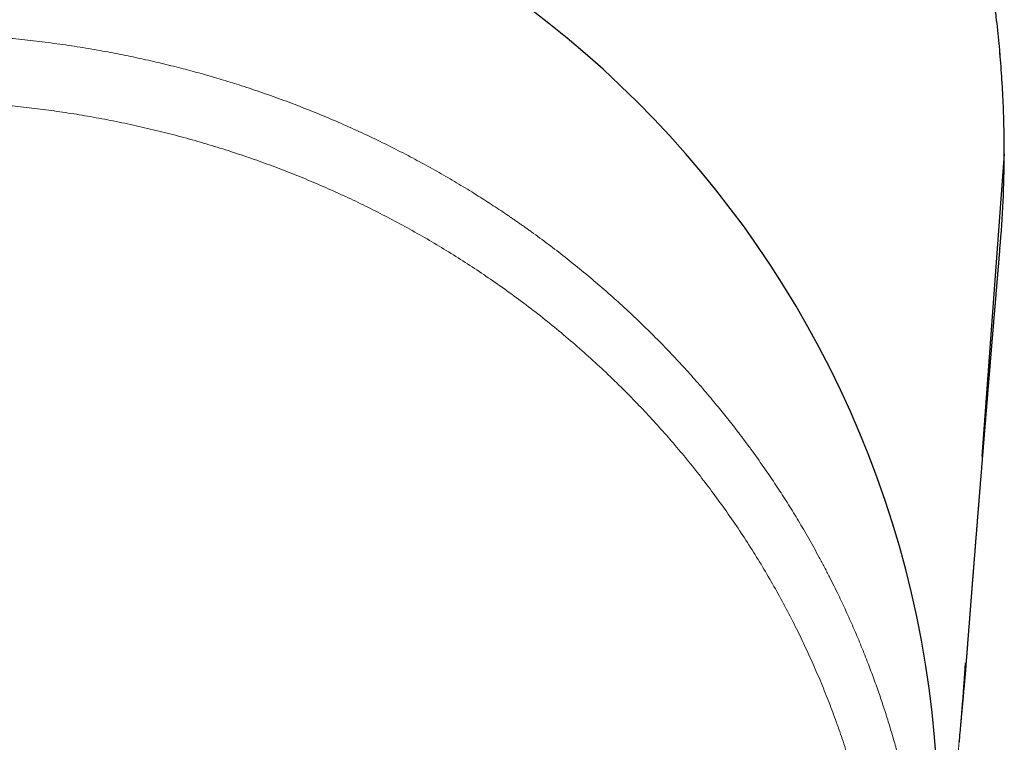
# Model space of a CAD drawing. Header units: millimetres. Extents: x 8 to 869, y 12 to 812.
# Tile 100 of 230: x 491 to 515, y 274 to 292. Entities that reach past the tile are written whole.
import ezdxf

# ---------------------------------------------------------------- set-up
doc = ezdxf.new("R2010")
doc.units = ezdxf.units.MM

msp = doc.modelspace()

# ---------------------------------------------------------------- linework, layer by layer
at = {"color": 7, "linetype": 'Continuous', "lineweight": 30}
for p, q in [((515.297, 288.595), (514.741, 281.165)), ((514.185, 274.142), (514.186, 274.16))]:
    msp.add_line(p, q, dxfattribs=at)
at = {"color": 252, "linetype": 'Continuous', "lineweight": 0}
msp.add_line((514.186, 274.16), (514.188, 274.18), dxfattribs=at)
at = {"color": 7, "linetype": 'Continuous', "lineweight": 30}
for centre, radius, start, end in [((488.555, 272.064), 25.123, 356.654, 83.0626), ((486.754, 288.734), 28.543, 355.0513, 359.7206)]:
    msp.add_arc(centre, radius, start, end, dxfattribs=at)
for points, knots in [([(515.297, 288.595), (515.297, 288.633), (515.298, 288.778), (515.295, 289.033), (515.288, 289.359), (515.278, 289.685), (515.263, 290.01), (515.245, 290.336), (515.224, 290.662), (515.198, 290.987), (515.169, 291.313), (515.136, 291.638), (515.1, 291.964), (515.059, 292.289), (515.015, 292.614), (514.968, 292.938), (514.916, 293.262), (514.861, 293.585), (514.803, 293.907), (514.74, 294.229), (514.674, 294.549), (514.604, 294.87), (514.531, 295.189), (514.454, 295.507), (514.373, 295.825), (514.289, 296.141), (514.201, 296.456), (514.11, 296.771), (514.015, 297.084), (513.917, 297.395), (513.815, 297.705), (513.71, 298.014), (513.601, 298.321), (513.489, 298.625), (513.373, 298.929), (513.255, 299.232), (513.132, 299.533), (513.006, 299.832), (512.877, 300.13), (512.745, 300.425), (512.61, 300.719), (512.471, 301.011), (512.329, 301.301), (512.183, 301.589), (512.035, 301.876), (511.883, 302.161), (511.728, 302.444), (511.569, 302.725), (511.407, 303.005), (511.242, 303.283), (511.074, 303.559), (510.902, 303.834), (510.726, 304.107), (510.548, 304.378), (510.367, 304.647), (510.183, 304.913), (509.996, 305.176), (509.806, 305.437), (509.613, 305.696), (509.417, 305.953), (509.218, 306.207), (509.017, 306.459), (508.813, 306.707), (508.607, 306.953), (508.399, 307.196), (508.188, 307.436), (507.974, 307.673), (507.757, 307.908), (507.538, 308.14), (507.316, 308.37), (507.092, 308.597), (506.865, 308.821), (506.636, 309.042), (506.403, 309.261), (506.169, 309.477), (505.931, 309.691), (505.692, 309.901), (505.45, 310.109), (505.206, 310.313), (504.96, 310.514), (504.711, 310.713), (504.46, 310.908), (504.208, 311.1), (503.952, 311.29), (503.695, 311.476), (503.437, 311.658), (503.176, 311.838), (502.913, 312.014), (502.648, 312.188), (502.38, 312.359), (502.111, 312.526), (501.839, 312.69), (501.567, 312.851), (501.293, 313.008), (501.018, 313.161), (500.741, 313.311), (500.462, 313.458), (500.181, 313.602), (499.899, 313.743), (499.615, 313.879), (499.331, 314.013), (499.045, 314.142), (498.758, 314.268), (498.47, 314.391), (498.18, 314.51), (497.889, 314.625), (497.597, 314.737), (497.304, 314.846), (497.01, 314.95), (496.714, 315.052), (496.416, 315.15), (496.118, 315.244), (495.818, 315.335), (495.517, 315.423), (495.214, 315.507), (494.91, 315.587), (494.606, 315.664), (494.302, 315.737), (493.998, 315.805), (493.693, 315.871), (493.386, 315.933), (493.078, 315.991), (492.77, 316.046), (492.461, 316.096), (492.153, 316.143), (491.845, 316.187), (491.537, 316.226), (491.228, 316.262), (490.919, 316.294), (490.608, 316.322), (490.297, 316.347), (489.986, 316.368), (489.675, 316.386), (489.364, 316.399), (489.053, 316.409), (488.742, 316.415), (488.43, 316.418), (488.119, 316.416), (487.807, 316.411), (487.495, 316.402), (487.184, 316.39), (486.873, 316.373), (486.562, 316.353), (486.251, 316.33), (485.94, 316.302), (485.629, 316.271), (485.318, 316.236), (485.008, 316.197), (484.699, 316.155), (484.391, 316.109), (484.083, 316.059), (483.776, 316.006), (483.469, 315.949), (483.162, 315.888), (482.857, 315.824), (482.552, 315.756), (482.249, 315.684), (481.947, 315.609), (481.646, 315.53), (481.345, 315.448), (481.044, 315.362), (480.744, 315.272), (480.446, 315.178), (480.148, 315.081), (479.852, 314.981), (479.556, 314.877), (479.262, 314.769), (478.968, 314.657), (478.676, 314.543), (478.386, 314.424), (478.097, 314.303), (477.809, 314.178), (477.522, 314.049), (477.237, 313.916), (476.952, 313.781), (476.67, 313.641), (476.389, 313.499), (476.109, 313.353), (475.832, 313.204), (475.556, 313.051), (475.282, 312.895), (475.009, 312.736), (474.738, 312.573), (474.469, 312.407), (474.202, 312.238), (473.937, 312.066), (473.674, 311.891), (473.414, 311.713), (473.155, 311.532), (472.899, 311.348), (472.645, 311.161), (472.392, 310.97), (472.142, 310.777), (471.894, 310.58), (471.648, 310.38), (471.403, 310.177), (471.161, 309.971), (470.921, 309.761), (470.682, 309.548), (470.446, 309.332), (470.212, 309.114), (469.982, 308.893), (469.755, 308.67), (469.529, 308.444), (469.306, 308.214), (469.085, 307.982), (468.867, 307.747), (468.651, 307.51), (468.439, 307.271), (468.23, 307.03), (468.025, 306.786), (467.821, 306.54), (467.62, 306.29), (467.421, 306.038), (467.225, 305.784), (467.032, 305.527), (466.842, 305.267), (466.655, 305.006), (466.471, 304.741), (466.289, 304.475), (466.111, 304.206), (465.935, 303.934), (465.762, 303.661), (465.593, 303.386), (465.426, 303.108), (465.263, 302.829), (465.103, 302.548), (464.947, 302.264), (464.793, 301.979), (464.642, 301.691), (464.495, 301.402), (464.351, 301.112), (464.211, 300.82), (464.074, 300.526), (463.94, 300.23), (463.81, 299.933), (463.683, 299.633), (463.559, 299.333), (463.439, 299.031), (463.323, 298.729), (463.21, 298.426), (463.101, 298.121), (462.994, 297.814), (462.891, 297.504), (462.791, 297.193), (462.695, 296.882), (462.603, 296.569), (462.514, 296.256), (462.429, 295.941), (462.347, 295.626), (462.269, 295.31), (462.195, 294.992), (462.124, 294.674), (462.057, 294.355), (461.994, 294.034), (461.934, 293.713), (461.877, 293.39), (461.825, 293.066), (461.775, 292.742), (461.73, 292.416), (461.688, 292.089), (461.65, 291.762), (461.615, 291.435), (461.585, 291.109), (461.558, 290.782), (461.535, 290.455), (461.515, 290.128), (461.5, 289.801), (461.488, 289.474), (461.48, 289.148), (461.475, 288.855), (461.475, 288.671), (461.475, 288.595)], [0, 0, 0, 0, 0.001292, 0.005086, 0.008875, 0.01267, 0.016464, 0.020258, 0.024054, 0.027851, 0.031651, 0.035454, 0.039262, 0.043074, 0.046891, 0.050706, 0.054517, 0.058327, 0.062136, 0.065945, 0.069754, 0.073564, 0.077375, 0.08119, 0.084996, 0.088801, 0.092608, 0.096414, 0.100219, 0.10402, 0.107817, 0.111609, 0.115394, 0.11917, 0.122943, 0.126731, 0.130512, 0.134288, 0.138058, 0.141824, 0.145586, 0.149345, 0.153102, 0.156857, 0.160612, 0.164367, 0.168122, 0.171879, 0.175637, 0.179398, 0.183163, 0.186932, 0.190705, 0.194485, 0.198257, 0.202007, 0.205762, 0.209521, 0.213279, 0.217036, 0.22079, 0.224537, 0.228276, 0.232005, 0.235721, 0.239444, 0.243163, 0.246878, 0.25059, 0.2543, 0.25801, 0.261718, 0.265427, 0.269136, 0.272847, 0.276562, 0.280273, 0.283979, 0.287681, 0.291381, 0.295078, 0.298774, 0.302469, 0.306164, 0.30986, 0.313538, 0.317212, 0.320896, 0.324585, 0.328278, 0.331971, 0.335661, 0.339344, 0.343018, 0.34668, 0.350326, 0.354007, 0.35768, 0.361346, 0.365006, 0.36866, 0.37231, 0.375955, 0.379597, 0.383236, 0.386874, 0.390511, 0.394147, 0.397784, 0.401422, 0.405062, 0.408704, 0.412349, 0.415999, 0.419653, 0.423313, 0.426974, 0.430585, 0.434209, 0.437844, 0.441484, 0.445128, 0.448771, 0.45241, 0.45604, 0.459659, 0.463263, 0.466869, 0.470501, 0.474129, 0.477755, 0.481378, 0.485, 0.488621, 0.492242, 0.495864, 0.499488, 0.503114, 0.50674, 0.510365, 0.513989, 0.517614, 0.521239, 0.524866, 0.528495, 0.532128, 0.535764, 0.539405, 0.543032, 0.546652, 0.550277, 0.553907, 0.557539, 0.561172, 0.564805, 0.568435, 0.57206, 0.57568, 0.579292, 0.582924, 0.586564, 0.590203, 0.593843, 0.597483, 0.601125, 0.604768, 0.608415, 0.612065, 0.61572, 0.619369, 0.623011, 0.626661, 0.630316, 0.633977, 0.63764, 0.641306, 0.644973, 0.648638, 0.652301, 0.655957, 0.659633, 0.663316, 0.666994, 0.670669, 0.674342, 0.678013, 0.681683, 0.685353, 0.689024, 0.692696, 0.696369, 0.700045, 0.703725, 0.707409, 0.711098, 0.714792, 0.718493, 0.722201, 0.725917, 0.729642, 0.733377, 0.737068, 0.740774, 0.74449, 0.748215, 0.751944, 0.755674, 0.759401, 0.763122, 0.766834, 0.770531, 0.774246, 0.77798, 0.781714, 0.785449, 0.789186, 0.792925, 0.796668, 0.800415, 0.804166, 0.807923, 0.811685, 0.815446, 0.819206, 0.822967, 0.826729, 0.830493, 0.83426, 0.838029, 0.841803, 0.845582, 0.849349, 0.85311, 0.856881, 0.860658, 0.864439, 0.868221, 0.872001, 0.875776, 0.879543, 0.8833, 0.887051, 0.890853, 0.894651, 0.898445, 0.902237, 0.906027, 0.909815, 0.913603, 0.917392, 0.921181, 0.924971, 0.928764, 0.932559, 0.936358, 0.940162, 0.943971, 0.947785, 0.951606, 0.955435, 0.959272, 0.963111, 0.966922, 0.970733, 0.974545, 0.978355, 0.982165, 0.985972, 0.989776, 0.993577, 0.997374, 1, 1, 1, 1]), ([(515.285, 287.908), (515.285, 287.92), (515.287, 287.976), (515.288, 288.032), (515.289, 288.075)], [0, 0, 0, 0, 0.218305, 1, 1, 1, 1]), ([(514.363, 276.071), (514.363, 276.077), (514.364, 276.091), (514.366, 276.113), (514.368, 276.136), (514.369, 276.158), (514.371, 276.179), (514.373, 276.198), (514.374, 276.22), (514.376, 276.243), (514.378, 276.268), (514.38, 276.291), (514.382, 276.314), (514.383, 276.339), (514.386, 276.367), (514.388, 276.398), (514.39, 276.428), (514.393, 276.456), (514.394, 276.481), (514.396, 276.502), (514.398, 276.523), (514.4, 276.549), (514.402, 276.58), (514.405, 276.614), (514.407, 276.642), (514.409, 276.664), (514.41, 276.679), (514.411, 276.695), (514.412, 276.712), (514.414, 276.729), (514.415, 276.747), (514.417, 276.765), (514.418, 276.784), (514.42, 276.804), (514.421, 276.825), (514.423, 276.845), (514.424, 276.865), (514.426, 276.883), (514.427, 276.9), (514.428, 276.916), (514.43, 276.937), (514.432, 276.965), (514.435, 276.999), (514.438, 277.034), (514.44, 277.068), (514.443, 277.1), (514.445, 277.128), (514.447, 277.157), (514.449, 277.183), (514.451, 277.207), (514.453, 277.229), (514.454, 277.249), (514.456, 277.269), (514.457, 277.288), (514.459, 277.307), (514.46, 277.326), (514.462, 277.347), (514.464, 277.37), (514.466, 277.395), (514.468, 277.42), (514.47, 277.445), (514.472, 277.471), (514.474, 277.495), (514.475, 277.519), (514.477, 277.542), (514.479, 277.565), (514.481, 277.587), (514.483, 277.609), (514.484, 277.63), (514.486, 277.65), (514.487, 277.669), (514.489, 277.689), (514.49, 277.71), (514.492, 277.731), (514.494, 277.752), (514.495, 277.772), (514.497, 277.79), (514.498, 277.807), (514.499, 277.823), (514.501, 277.838), (514.502, 277.851), (514.502, 277.863), (514.503, 277.873), (514.504, 277.882), (514.505, 277.892), (514.506, 277.902), (514.507, 277.915), (514.508, 277.928), (514.509, 277.943), (514.51, 277.958), (514.511, 277.974), (514.512, 277.989), (514.514, 278.005), (514.515, 278.021), (514.516, 278.039), (514.518, 278.057), (514.519, 278.074), (514.52, 278.089), (514.521, 278.104), (514.523, 278.118), (514.524, 278.134), (514.525, 278.151), (514.527, 278.169), (514.528, 278.192), (514.531, 278.218), (514.533, 278.248), (514.535, 278.275), (514.537, 278.298), (514.538, 278.318), (514.54, 278.337), (514.541, 278.354), (514.543, 278.37), (514.544, 278.384), (514.545, 278.396), (514.545, 278.407), (514.546, 278.417), (514.547, 278.427), (514.548, 278.438), (514.549, 278.452), (514.55, 278.468), (514.552, 278.486), (514.553, 278.507), (514.555, 278.532), (514.557, 278.558), (514.559, 278.584), (514.561, 278.608), (514.563, 278.634), (514.566, 278.662), (514.568, 278.693), (514.571, 278.724), (514.573, 278.757), (514.576, 278.791), (514.579, 278.826), (514.581, 278.856), (514.583, 278.88), (514.585, 278.899), (514.586, 278.917), (514.588, 278.936), (514.589, 278.956), (514.591, 278.978), (514.592, 278.999), (514.594, 279.019), (514.596, 279.038), (514.597, 279.057), (514.599, 279.075), (514.6, 279.091), (514.601, 279.106), (514.602, 279.119), (514.603, 279.13), (514.604, 279.14), (514.604, 279.149), (514.605, 279.158), (514.606, 279.168), (514.607, 279.18), (514.608, 279.194), (514.609, 279.211), (514.611, 279.231), (514.613, 279.252), (514.615, 279.277), (514.617, 279.304), (514.619, 279.334), (514.621, 279.362), (514.624, 279.389), (514.626, 279.415), (514.628, 279.447), (514.631, 279.485), (514.635, 279.528), (514.638, 279.569), (514.641, 279.605), (514.644, 279.639), (514.646, 279.669), (514.648, 279.694), (514.65, 279.715), (514.651, 279.735), (514.653, 279.754), (514.654, 279.772), (514.656, 279.787), (514.657, 279.802), (514.658, 279.813), (514.658, 279.822), (514.659, 279.831), (514.66, 279.84), (514.661, 279.85), (514.662, 279.863), (514.663, 279.876), (514.664, 279.892), (514.665, 279.909), (514.667, 279.927), (514.668, 279.945), (514.67, 279.964), (514.671, 279.983), (514.673, 280.002), (514.674, 280.019), (514.676, 280.044), (514.679, 280.075), (514.682, 280.112), (514.685, 280.148), (514.687, 280.183), (514.69, 280.216), (514.693, 280.248), (514.695, 280.279), (514.697, 280.307), (514.7, 280.333), (514.702, 280.357), (514.704, 280.382), (514.706, 280.407), (514.708, 280.434), (514.71, 280.462), (514.712, 280.489), (514.714, 280.516), (514.716, 280.542), (514.719, 280.567), (514.721, 280.593), (514.723, 280.621), (514.725, 280.649), (514.727, 280.678), (514.73, 280.705), (514.732, 280.729), (514.734, 280.753), (514.735, 280.776), (514.737, 280.797), (514.739, 280.819), (514.741, 280.842), (514.743, 280.866), (514.745, 280.891), (514.747, 280.916), (514.749, 280.943), (514.751, 280.972), (514.754, 281.002), (514.756, 281.033), (514.759, 281.063), (514.761, 281.092), (514.763, 281.12), (514.765, 281.145), (514.767, 281.17), (514.769, 281.195), (514.772, 281.221), (514.774, 281.247), (514.776, 281.276), (514.778, 281.304), (514.781, 281.333), (514.783, 281.361), (514.785, 281.391), (514.788, 281.424), (514.791, 281.461), (514.794, 281.494), (514.796, 281.522), (514.798, 281.545), (514.8, 281.57), (514.802, 281.594), (514.804, 281.618), (514.806, 281.641), (514.808, 281.666), (514.81, 281.692), (514.812, 281.718), (514.814, 281.745), (514.817, 281.773), (514.819, 281.802), (514.821, 281.829), (514.824, 281.859), (514.826, 281.892), (514.829, 281.927), (514.832, 281.961), (514.835, 281.994), (514.838, 282.029), (514.841, 282.066), (514.844, 282.105), (514.847, 282.144), (514.85, 282.183), (514.854, 282.223), (514.857, 282.264), (514.86, 282.297), (514.862, 282.322), (514.863, 282.338), (514.864, 282.354), (514.866, 282.372), (514.867, 282.39), (514.869, 282.411), (514.871, 282.433), (514.873, 282.456), (514.875, 282.484), (514.878, 282.515), (514.88, 282.55), (514.883, 282.58), (514.885, 282.603), (514.886, 282.62), (514.888, 282.635), (514.889, 282.649), (514.89, 282.662), (514.891, 282.674), (514.892, 282.684), (514.892, 282.692), (514.893, 282.701), (514.894, 282.709), (514.895, 282.721), (514.896, 282.736), (514.897, 282.754), (514.899, 282.775), (514.901, 282.797), (514.903, 282.819), (514.905, 282.846), (514.907, 282.877), (514.91, 282.911), (514.914, 282.952), (514.918, 283), (514.922, 283.056), (514.926, 283.1), (514.929, 283.134), (514.931, 283.157), (514.933, 283.181), (514.935, 283.206), (514.937, 283.233), (514.939, 283.261), (514.941, 283.287), (514.944, 283.312), (514.945, 283.334), (514.947, 283.356), (514.949, 283.378), (514.951, 283.399), (514.952, 283.42), (514.954, 283.438), (514.955, 283.455), (514.957, 283.469), (514.958, 283.483), (514.959, 283.495), (514.96, 283.508), (514.961, 283.522), (514.962, 283.538), (514.964, 283.556), (514.965, 283.575), (514.967, 283.598), (514.97, 283.625), (514.972, 283.655), (514.974, 283.684), (514.977, 283.713), (514.979, 283.743), (514.982, 283.776), (514.985, 283.81), (514.988, 283.844), (514.991, 283.877), (514.993, 283.91), (514.996, 283.942), (514.998, 283.972), (515.001, 284), (515.003, 284.026), (515.005, 284.053), (515.008, 284.081), (515.01, 284.113), (515.013, 284.147), (515.016, 284.184), (515.019, 284.215), (515.021, 284.241), (515.022, 284.26), (515.024, 284.277), (515.025, 284.294), (515.027, 284.309), (515.028, 284.324), (515.029, 284.339), (515.031, 284.356), (515.032, 284.375), (515.034, 284.394), (515.036, 284.415), (515.037, 284.437), (515.039, 284.459), (515.041, 284.486), (515.044, 284.52), (515.047, 284.555), (515.05, 284.585), (515.052, 284.611), (515.054, 284.635), (515.056, 284.658), (515.059, 284.699), (515.062, 284.737), (515.065, 284.771), (515.066, 284.785), (515.068, 284.799), (515.069, 284.814), (515.07, 284.83), (515.072, 284.847), (515.073, 284.865), (515.075, 284.885), (515.077, 284.905), (515.079, 284.932), (515.082, 284.965), (515.085, 285.002), (515.088, 285.038), (515.091, 285.071), (515.093, 285.102), (515.096, 285.132), (515.098, 285.164), (515.101, 285.197), (515.104, 285.232), (515.107, 285.268), (515.11, 285.305), (515.114, 285.345), (515.117, 285.384), (515.12, 285.424), (515.124, 285.463), (515.127, 285.503), (515.13, 285.537), (515.132, 285.564), (515.134, 285.586), (515.136, 285.608), (515.138, 285.632), (515.14, 285.657), (515.142, 285.683), (515.145, 285.71), (515.147, 285.738), (515.149, 285.767), (515.152, 285.796), (515.154, 285.824), (515.156, 285.85), (515.159, 285.875), (515.161, 285.899), (515.162, 285.922), (515.164, 285.943), (515.166, 285.963), (515.168, 285.983), (515.169, 286.004), (515.171, 286.026), (515.173, 286.047), (515.174, 286.063), (515.175, 286.075), (515.176, 286.082), (515.177, 286.089), (515.177, 286.096), (515.178, 286.104), (515.179, 286.114), (515.18, 286.125), (515.181, 286.139), (515.182, 286.155), (515.184, 286.173), (515.185, 286.192), (515.187, 286.214), (515.189, 286.238), (515.191, 286.257), (515.192, 286.269), (515.192, 286.272)], [0, 0, 0, 0, 0.0017804, 0.004227, 0.00655, 0.0087113, 0.0107533, 0.0127033, 0.0145915, 0.0171818, 0.0196462, 0.0219846, 0.0242136, 0.0264871, 0.0294443, 0.0325295, 0.0356513, 0.0386141, 0.0408258, 0.0429453, 0.0450432, 0.0471333, 0.0506609, 0.0541197, 0.0574877, 0.0590441, 0.0605803, 0.0621071, 0.0637639, 0.0655932, 0.0672494, 0.0690254, 0.0709212, 0.0729367, 0.075067, 0.0771609, 0.0790362, 0.0808157, 0.0824994, 0.0840871, 0.0856306, 0.0888693, 0.0922627, 0.09581, 0.099443, 0.1023263, 0.1052349, 0.1080758, 0.1107639, 0.1130349, 0.1151843, 0.117212, 0.1191383, 0.1210457, 0.1229429, 0.1248299, 0.1267067, 0.1291933, 0.131666, 0.1341472, 0.1366401, 0.1391523, 0.1417805, 0.1439475, 0.1462043, 0.1485188, 0.1507745, 0.1529605, 0.1550769, 0.1569366, 0.1588169, 0.1607861, 0.1628441, 0.164991, 0.1672267, 0.1690456, 0.1708607, 0.1725636, 0.174152, 0.1756259, 0.1769853, 0.1780594, 0.1790493, 0.1799553, 0.1808647, 0.1819253, 0.1831396, 0.1845074, 0.1858962, 0.1874141, 0.1890146, 0.1905853, 0.1921212, 0.1936222, 0.1954823, 0.1972762, 0.1989542, 0.2005094, 0.2019418, 0.2032523, 0.2048158, 0.2065169, 0.2083555, 0.2103317, 0.2131486, 0.216119, 0.2192413, 0.2211524, 0.2231161, 0.2250242, 0.2267801, 0.2282697, 0.2296289, 0.2308577, 0.2319562, 0.2329243, 0.233833, 0.2348141, 0.2362859, 0.2379, 0.2396565, 0.2415551, 0.2442992, 0.2469108, 0.2493899, 0.2517607, 0.2541122, 0.2570954, 0.2600902, 0.2632048, 0.2664491, 0.2698231, 0.2733129, 0.2768507, 0.2786629, 0.2804852, 0.2823177, 0.2841618, 0.2861083, 0.2882101, 0.2904671, 0.2923108, 0.2942459, 0.2961317, 0.2978609, 0.2995044, 0.300976, 0.3022758, 0.3033562, 0.3042801, 0.3051098, 0.3060146, 0.3070533, 0.3081847, 0.309409, 0.3111939, 0.3131453, 0.3152619, 0.3174005, 0.3204957, 0.3234162, 0.3261619, 0.3287597, 0.3313661, 0.3340067, 0.3382253, 0.3425316, 0.3469262, 0.3501304, 0.3534295, 0.356824, 0.358869, 0.3609472, 0.3629785, 0.3648527, 0.3665693, 0.3681281, 0.3695292, 0.3707727, 0.371482, 0.3722717, 0.3731884, 0.3742321, 0.3754029, 0.3767835, 0.3783069, 0.3799732, 0.3817819, 0.3836103, 0.3853611, 0.3873248, 0.3891806, 0.3909287, 0.3925733, 0.3963623, 0.4000435, 0.4036168, 0.4069853, 0.4102475, 0.4134034, 0.4164529, 0.419422, 0.4217622, 0.4241147, 0.4264917, 0.428982, 0.4316026, 0.4343525, 0.4370941, 0.4397339, 0.442272, 0.4447271, 0.4472415, 0.4499062, 0.4527212, 0.4556865, 0.458244, 0.4606868, 0.4630111, 0.465217, 0.4673045, 0.4692911, 0.4716429, 0.4740298, 0.4764518, 0.4789288, 0.4815888, 0.4843895, 0.4873308, 0.4904073, 0.4934242, 0.4962844, 0.498988, 0.5014359, 0.5037975, 0.5062427, 0.5087823, 0.5114165, 0.5140701, 0.5170457, 0.5198532, 0.5225364, 0.5251988, 0.5287241, 0.532313, 0.5360271, 0.5382744, 0.540565, 0.5429262, 0.5454192, 0.5476395, 0.5499563, 0.5523696, 0.5548793, 0.5574801, 0.5600426, 0.5629426, 0.5657125, 0.5683689, 0.5709565, 0.5745386, 0.5779859, 0.5813085, 0.5845346, 0.5876658, 0.5915139, 0.595292, 0.5991046, 0.602925, 0.6067112, 0.6108306, 0.6148933, 0.6164738, 0.6180455, 0.6196156, 0.6212911, 0.6231421, 0.6251392, 0.6272825, 0.6295721, 0.6320075, 0.6353297, 0.6387416, 0.6422433, 0.6439867, 0.645612, 0.6471145, 0.6484944, 0.6497517, 0.6508863, 0.6518437, 0.6526922, 0.653472, 0.6542997, 0.6551827, 0.6568287, 0.6586378, 0.6606099, 0.662745, 0.6649903, 0.6672048, 0.670607, 0.6739142, 0.6771264, 0.6827112, 0.6881532, 0.693454, 0.6956829, 0.6979096, 0.7002497, 0.7027189, 0.7053171, 0.7080443, 0.71086, 0.7130475, 0.7152071, 0.7173388, 0.7194427, 0.7215186, 0.7235441, 0.7254505, 0.7269414, 0.7283468, 0.7296666, 0.7309009, 0.732106, 0.7333894, 0.7350056, 0.7367341, 0.7385748, 0.7405278, 0.7434796, 0.7464057, 0.7492642, 0.7520552, 0.7547787, 0.7581711, 0.7615103, 0.7647981, 0.7680345, 0.7712201, 0.7743549, 0.7775115, 0.7799007, 0.7824184, 0.7850647, 0.7878386, 0.7906464, 0.7942777, 0.7978576, 0.8013829, 0.8033837, 0.8052389, 0.8069485, 0.8085124, 0.8099313, 0.8113297, 0.8128494, 0.8144904, 0.8162526, 0.8181714, 0.8202159, 0.8223339, 0.8244206, 0.8264731, 0.8304052, 0.8342052, 0.8368047, 0.8392723, 0.8416081, 0.843812, 0.84595, 0.8536016, 0.8548086, 0.8560631, 0.8574206, 0.8588811, 0.8604446, 0.8621111, 0.8638806, 0.8657532, 0.8677282, 0.8697315, 0.8735949, 0.8773634, 0.880686, 0.8838758, 0.8869325, 0.889856, 0.8926463, 0.8961328, 0.8994942, 0.9027323, 0.9065769, 0.9103689, 0.9142012, 0.9180283, 0.9218154, 0.9256364, 0.929556, 0.9316065, 0.9336828, 0.9358251, 0.9381122, 0.9405463, 0.9431273, 0.9456954, 0.9483941, 0.9512024, 0.9540052, 0.9567848, 0.9592915, 0.9617506, 0.9640721, 0.9662494, 0.9682824, 0.9701712, 0.9719159, 0.9741217, 0.9762395, 0.9782811, 0.9802462, 0.9809604, 0.9816638, 0.9823567, 0.9830388, 0.983758, 0.9846044, 0.9857681, 0.9871115, 0.9886346, 0.9903374, 0.9922602, 0.9943701, 0.9966669, 0.9991508, 1, 1, 1, 1]), ([(514.191, 274.144), (514.193, 274.164), (514.196, 274.197), (514.2, 274.242), (514.203, 274.277), (514.206, 274.306), (514.209, 274.346), (514.214, 274.401), (514.222, 274.486), (514.231, 274.592), (514.242, 274.721), (514.253, 274.857), (514.265, 275.001), (514.275, 275.122), (514.282, 275.218), (514.288, 275.289), (514.293, 275.356), (514.298, 275.422), (514.303, 275.492), (514.309, 275.571), (514.314, 275.641), (514.318, 275.696), (514.32, 275.729), (514.322, 275.757), (514.324, 275.783), (514.325, 275.81), (514.328, 275.841), (514.33, 275.878), (514.333, 275.916), (514.335, 275.95), (514.337, 275.98), (514.339, 276.01), (514.341, 276.049), (514.343, 276.078), (514.344, 276.095)], [0, 0, 0, 0, 0.029711, 0.052706, 0.068969, 0.083276, 0.098471, 0.131048, 0.166974, 0.230587, 0.292796, 0.366051, 0.439393, 0.513576, 0.552027, 0.587894, 0.622258, 0.655823, 0.688954, 0.729318, 0.776667, 0.79682, 0.813619, 0.827309, 0.840367, 0.853428, 0.868451, 0.888127, 0.90935, 0.927374, 0.941038, 0.954407, 0.974057, 1, 1, 1, 1]), ([(514.241, 274.712), (514.242, 274.721), (514.245, 274.749), (514.249, 274.793), (514.254, 274.848), (514.259, 274.895), (514.263, 274.938), (514.266, 274.975), (514.27, 275.012), (514.273, 275.046), (514.276, 275.076), (514.278, 275.105), (514.281, 275.139), (514.285, 275.173), (514.288, 275.206), (514.291, 275.24), (514.294, 275.276), (514.298, 275.317), (514.302, 275.362), (514.306, 275.411), (514.311, 275.461), (514.315, 275.507), (514.318, 275.549), (514.322, 275.588), (514.324, 275.619), (514.327, 275.643), (514.328, 275.663), (514.33, 275.681), (514.331, 275.697), (514.333, 275.711), (514.334, 275.723), (514.334, 275.732), (514.335, 275.739), (514.336, 275.746), (514.337, 275.757), (514.338, 275.771), (514.339, 275.786), (514.34, 275.8), (514.341, 275.812), (514.343, 275.827), (514.344, 275.846), (514.346, 275.869), (514.348, 275.891), (514.351, 275.92), (514.354, 275.962), (514.359, 276.017), (514.362, 276.059), (514.363, 276.081)], [0, 0, 0, 0, 0.0180195, 0.0527442, 0.086643, 0.1224855, 0.1449663, 0.1688205, 0.1940033, 0.21757, 0.2341833, 0.250683, 0.2742633, 0.2983873, 0.3169263, 0.338067, 0.3621611, 0.3862302, 0.416816, 0.4483835, 0.4814802, 0.5130937, 0.5389147, 0.5671809, 0.5958132, 0.6124711, 0.6335044, 0.6554934, 0.6762117, 0.6987524, 0.7184607, 0.7381326, 0.7460642, 0.7547851, 0.7654092, 0.7781305, 0.7914183, 0.8024344, 0.8113895, 0.8188298, 0.8326841, 0.8469698, 0.8626271, 0.8810903, 0.913073, 0.9530357, 1, 1, 1, 1])]:
    msp.add_open_spline(points, degree=3, knots=knots, dxfattribs=at)
at = {"color": 252, "linetype": 'Continuous', "lineweight": 0}
for points, knots in [([(515.297, 288.595), (515.297, 288.695), (515.296, 288.965), (515.287, 289.405), (515.269, 289.915), (515.239, 290.459), (515.195, 291.039), (515.136, 291.654), (515.064, 292.267), (514.978, 292.879), (514.879, 293.491), (514.766, 294.104), (514.639, 294.718), (514.499, 295.328), (514.345, 295.936), (514.187, 296.508), (514.027, 297.044), (513.868, 297.546), (513.686, 298.081), (513.481, 298.648), (513.249, 299.246), (513.004, 299.838), (512.745, 300.425), (512.473, 301.005), (512.187, 301.581), (511.888, 302.149), (511.576, 302.712), (511.252, 303.266), (510.914, 303.814), (510.564, 304.354), (510.2, 304.886), (509.825, 305.41), (509.438, 305.925), (509.041, 306.427), (508.636, 306.917), (508.224, 307.393), (507.8, 307.86), (507.366, 308.317), (506.921, 308.764), (506.465, 309.201), (505.999, 309.627), (505.523, 310.043), (505.037, 310.448), (504.542, 310.842), (504.037, 311.224), (503.523, 311.595), (503, 311.953), (502.469, 312.299), (501.925, 312.635), (501.369, 312.961), (500.8, 313.276), (500.223, 313.577), (499.639, 313.864), (499.06, 314.131), (498.487, 314.378), (497.92, 314.608), (497.348, 314.825), (496.77, 315.028), (496.201, 315.214), (495.64, 315.383), (495.087, 315.536), (494.531, 315.677), (493.973, 315.806), (493.405, 315.924), (492.83, 316.031), (492.245, 316.125), (491.659, 316.206), (491.071, 316.274), (490.481, 316.328), (489.89, 316.369), (489.297, 316.397), (488.703, 316.411), (488.109, 316.411), (487.515, 316.398), (486.921, 316.371), (486.327, 316.331), (485.733, 316.277), (485.141, 316.209), (484.558, 316.13), (483.985, 316.038), (483.42, 315.935), (482.858, 315.819), (482.299, 315.691), (481.742, 315.551), (481.184, 315.397), (480.624, 315.23), (480.063, 315.048), (479.506, 314.854), (478.953, 314.647), (478.405, 314.428), (477.859, 314.195), (477.315, 313.949), (476.773, 313.688), (476.249, 313.422), (475.744, 313.151), (475.26, 312.878), (474.784, 312.597), (474.318, 312.308), (473.858, 312.009), (473.406, 311.703), (472.964, 311.39), (472.53, 311.07), (472.102, 310.741), (471.677, 310.4), (471.254, 310.046), (470.833, 309.68), (470.42, 309.305), (470.011, 308.918), (469.606, 308.519), (469.223, 308.125), (468.866, 307.743), (468.532, 307.373), (468.183, 306.971), (467.819, 306.535), (467.443, 306.064), (467.078, 305.585), (466.723, 305.099), (466.377, 304.603), (466.041, 304.097), (465.714, 303.583), (465.399, 303.061), (465.095, 302.532), (464.819, 302.026), (464.567, 301.544), (464.339, 301.085), (464.096, 300.574), (463.841, 300.008), (463.579, 299.385), (463.332, 298.757), (463.1, 298.124), (462.884, 297.485), (462.683, 296.844), (462.498, 296.199), (462.328, 295.552), (462.174, 294.901), (462.035, 294.248), (461.911, 293.593), (461.803, 292.937), (461.71, 292.278), (461.638, 291.671), (461.585, 291.116), (461.545, 290.613), (461.514, 290.11), (461.491, 289.605), (461.478, 289.1), (461.476, 288.763), (461.475, 288.595)], [0, 0, 0, 0, 0.00349, 0.009422, 0.015354, 0.021286, 0.028465, 0.035647, 0.04283, 0.050012, 0.057191, 0.064477, 0.071765, 0.079054, 0.086343, 0.093628, 0.099756, 0.105884, 0.112011, 0.119465, 0.126922, 0.13438, 0.141837, 0.149291, 0.156765, 0.164242, 0.17172, 0.179197, 0.18667, 0.194165, 0.201662, 0.20916, 0.216658, 0.224152, 0.231481, 0.238813, 0.246145, 0.253477, 0.260806, 0.268155, 0.275508, 0.282861, 0.290214, 0.297564, 0.304935, 0.31231, 0.319686, 0.32706, 0.334432, 0.341993, 0.349558, 0.357124, 0.364689, 0.372251, 0.379366, 0.386484, 0.393603, 0.400721, 0.407837, 0.414504, 0.421174, 0.427845, 0.434515, 0.441182, 0.448064, 0.454947, 0.461832, 0.468716, 0.475597, 0.482501, 0.489407, 0.496315, 0.503221, 0.510125, 0.517052, 0.523981, 0.530912, 0.537841, 0.544768, 0.551439, 0.558114, 0.56479, 0.571466, 0.57814, 0.584811, 0.591671, 0.598534, 0.605399, 0.612265, 0.619128, 0.625988, 0.632979, 0.639971, 0.646963, 0.653473, 0.659984, 0.666364, 0.672745, 0.679126, 0.685506, 0.691777, 0.69805, 0.704323, 0.710595, 0.717081, 0.723568, 0.730056, 0.736542, 0.743221, 0.7499, 0.755694, 0.76149, 0.767285, 0.774289, 0.781296, 0.788303, 0.79531, 0.802314, 0.809401, 0.816492, 0.823582, 0.830673, 0.83776, 0.843712, 0.849664, 0.855615, 0.863475, 0.871334, 0.879177, 0.887021, 0.894866, 0.902708, 0.910489, 0.918271, 0.926053, 0.933834, 0.941569, 0.949307, 0.957045, 0.96478, 0.970642, 0.976504, 0.982366, 0.988244, 0.994122, 1, 1, 1, 1]), ([(463.379, 266.772), (463.376, 266.807), (463.369, 266.91), (463.361, 267.083), (463.354, 267.24), (463.35, 267.347), (463.348, 267.403), (463.346, 267.459), (463.345, 267.516), (463.343, 267.573), (463.34, 267.709), (463.336, 267.921), (463.335, 268.205), (463.338, 268.478), (463.344, 268.741), (463.353, 268.993), (463.363, 269.231), (463.376, 269.454), (463.389, 269.662), (463.404, 269.861), (463.42, 270.051), (463.437, 270.232), (463.454, 270.403), (463.472, 270.564), (463.489, 270.716), (463.507, 270.859), (463.52, 270.965), (463.53, 271.035), (463.535, 271.074), (463.54, 271.113), (463.545, 271.15), (463.551, 271.191), (463.558, 271.243), (463.582, 271.408), (463.625, 271.684), (463.69, 272.06), (463.761, 272.431), (463.837, 272.792), (463.916, 273.145), (464.002, 273.499), (464.095, 273.853), (464.19, 274.195), (464.258, 274.427), (464.297, 274.554), (464.309, 274.593), (464.321, 274.632), (464.333, 274.67), (464.345, 274.709), (464.401, 274.888), (464.505, 275.205), (464.663, 275.655), (464.828, 276.095), (464.999, 276.524), (465.151, 276.883), (465.28, 277.175), (465.383, 277.403), (465.488, 277.627), (465.594, 277.848), (465.705, 278.073), (465.823, 278.304), (465.979, 278.602), (466.172, 278.956), (466.404, 279.362), (466.642, 279.76), (466.876, 280.133), (467.104, 280.484), (467.269, 280.728), (467.378, 280.885), (467.428, 280.958), (467.479, 281.03), (467.53, 281.101), (467.581, 281.173), (467.632, 281.244), (467.765, 281.427), (467.982, 281.718), (468.29, 282.113), (468.604, 282.499), (468.925, 282.877), (469.249, 283.244), (469.577, 283.6), (469.909, 283.945), (470.245, 284.282), (470.586, 284.61), (470.932, 284.93), (471.281, 285.241), (471.635, 285.544), (471.977, 285.826), (472.309, 286.09), (472.546, 286.273), (472.702, 286.39), (472.774, 286.444), (472.846, 286.497), (472.918, 286.551), (472.991, 286.603), (473.063, 286.656), (473.25, 286.791), (473.554, 287.004), (473.979, 287.29), (474.409, 287.566), (474.843, 287.833), (475.279, 288.089), (475.716, 288.334), (476.155, 288.569), (476.596, 288.794), (477.041, 289.011), (477.489, 289.218), (477.939, 289.416), (478.392, 289.605), (478.764, 289.753), (479.053, 289.863), (479.259, 289.939), (479.464, 290.013), (479.671, 290.086), (479.877, 290.156), (480.084, 290.225), (480.387, 290.323), (480.787, 290.447), (481.287, 290.59), (481.79, 290.724), (482.294, 290.847), (482.798, 290.96), (483.3, 291.062), (483.801, 291.155), (484.304, 291.237), (484.839, 291.315), (485.408, 291.385), (486.009, 291.445), (486.611, 291.492), (487.214, 291.525), (487.816, 291.545), (488.409, 291.551), (488.993, 291.544), (489.567, 291.525), (490.143, 291.493), (490.717, 291.449), (491.292, 291.393), (491.865, 291.324), (492.438, 291.242), (492.986, 291.152), (493.51, 291.055), (494.009, 290.953), (494.507, 290.84), (494.911, 290.741), (495.224, 290.66), (495.445, 290.6), (495.666, 290.538), (495.886, 290.475), (496.106, 290.409), (496.325, 290.342), (496.646, 290.24), (497.068, 290.099), (497.587, 289.914), (498.105, 289.716), (498.619, 289.508), (499.131, 289.287), (499.639, 289.055), (500.144, 288.811), (500.624, 288.566), (501.08, 288.321), (501.514, 288.077), (501.943, 287.825), (502.351, 287.573), (502.739, 287.325), (503.01, 287.144), (503.186, 287.024), (503.268, 286.968), (503.35, 286.911), (503.431, 286.854), (503.512, 286.797), (503.593, 286.74), (503.787, 286.601), (504.091, 286.377), (504.502, 286.061), (504.909, 285.734), (505.312, 285.396), (505.71, 285.048), (506.103, 284.689), (506.49, 284.318), (506.856, 283.953), (507.201, 283.593), (507.527, 283.24), (507.846, 282.879), (508.148, 282.524), (508.431, 282.177), (508.629, 281.926), (508.755, 281.761), (508.814, 281.684), (508.873, 281.606), (508.931, 281.528), (508.989, 281.45), (509.047, 281.372), (509.174, 281.198), (509.367, 280.927), (509.623, 280.553), (509.874, 280.17), (510.12, 279.778), (510.324, 279.436), (510.491, 279.149), (510.621, 278.917), (510.749, 278.683), (510.876, 278.445), (510.997, 278.211), (511.112, 277.983), (511.248, 277.704), (511.407, 277.366), (511.588, 276.963), (511.763, 276.55), (511.925, 276.144), (512.076, 275.747), (512.209, 275.374), (512.297, 275.113), (512.345, 274.966), (512.36, 274.92), (512.375, 274.874), (512.39, 274.827), (512.405, 274.781), (512.451, 274.635), (512.527, 274.385), (512.63, 274.027), (512.73, 273.657), (512.825, 273.275), (512.908, 272.918), (512.979, 272.587), (513.04, 272.285), (513.103, 271.942), (513.155, 271.638), (513.187, 271.429), (513.198, 271.352), (513.201, 271.331), (513.204, 271.31), (513.208, 271.289), (513.211, 271.268), (513.214, 271.246), (513.222, 271.187), (513.236, 271.087), (513.256, 270.94), (513.276, 270.782), (513.296, 270.611), (513.316, 270.429), (513.335, 270.236), (513.354, 270.032), (513.372, 269.817), (513.388, 269.59), (513.403, 269.351), (513.416, 269.1), (513.426, 268.837), (513.433, 268.574), (513.436, 268.312), (513.437, 268.118), (513.436, 267.985), (513.436, 267.914), (513.435, 267.844), (513.434, 267.772), (513.432, 267.7), (513.429, 267.546), (513.422, 267.314), (513.409, 267.024), (513.398, 266.839), (513.393, 266.756)], [0, 0, 0, 0, 0.001409, 0.004198, 0.007047, 0.007804, 0.008565, 0.009329, 0.010098, 0.010872, 0.011649, 0.015643, 0.019494, 0.023202, 0.026768, 0.030191, 0.033472, 0.036434, 0.03927, 0.041978, 0.04456, 0.047015, 0.049344, 0.051545, 0.05362, 0.055569, 0.05739, 0.057936, 0.05847, 0.058991, 0.0595, 0.059996, 0.060677, 0.061626, 0.066784, 0.071999, 0.077099, 0.082083, 0.086952, 0.091706, 0.096803, 0.10176, 0.106007, 0.106555, 0.107101, 0.107646, 0.108188, 0.108729, 0.109268, 0.115756, 0.122135, 0.128407, 0.134571, 0.140626, 0.143978, 0.147295, 0.150578, 0.153828, 0.157043, 0.160531, 0.164122, 0.170346, 0.176497, 0.182572, 0.188574, 0.193794, 0.198956, 0.200107, 0.201255, 0.202401, 0.203543, 0.204683, 0.205819, 0.206953, 0.213474, 0.219943, 0.226358, 0.232722, 0.239033, 0.24518, 0.251277, 0.257324, 0.263322, 0.269269, 0.275167, 0.281016, 0.286815, 0.291878, 0.296903, 0.298026, 0.299147, 0.300266, 0.301383, 0.302498, 0.303611, 0.304723, 0.311086, 0.317416, 0.323715, 0.329982, 0.336218, 0.342312, 0.348377, 0.354412, 0.360419, 0.366396, 0.372345, 0.378266, 0.384159, 0.386796, 0.389428, 0.392053, 0.394674, 0.397289, 0.399898, 0.402502, 0.408717, 0.414918, 0.421107, 0.427284, 0.433449, 0.439493, 0.445526, 0.451549, 0.457563, 0.464709, 0.471843, 0.478965, 0.486075, 0.493175, 0.500265, 0.507033, 0.513811, 0.520599, 0.527398, 0.534207, 0.541029, 0.547862, 0.554709, 0.560744, 0.566791, 0.572849, 0.578918, 0.581647, 0.584378, 0.587112, 0.589848, 0.592587, 0.595328, 0.598072, 0.604658, 0.611278, 0.617934, 0.624626, 0.631354, 0.638119, 0.644921, 0.65176, 0.65781, 0.66389, 0.67, 0.676139, 0.681567, 0.687019, 0.688246, 0.689475, 0.690705, 0.691935, 0.693167, 0.694401, 0.695635, 0.702039, 0.708506, 0.715037, 0.72163, 0.728287, 0.735008, 0.741793, 0.748642, 0.754723, 0.760854, 0.767035, 0.773267, 0.778792, 0.784357, 0.785612, 0.786869, 0.788127, 0.789388, 0.79065, 0.791915, 0.793182, 0.799008, 0.80491, 0.810887, 0.816941, 0.82307, 0.826544, 0.830041, 0.833562, 0.837107, 0.840677, 0.844001, 0.847245, 0.853005, 0.85887, 0.86484, 0.870916, 0.87635, 0.881865, 0.886786, 0.887436, 0.888086, 0.888737, 0.889389, 0.890043, 0.890697, 0.895557, 0.900563, 0.905715, 0.911013, 0.916457, 0.920543, 0.924707, 0.92895, 0.934671, 0.937232, 0.937521, 0.93781, 0.9381, 0.93839, 0.938681, 0.938971, 0.939262, 0.941098, 0.943099, 0.945265, 0.947596, 0.950091, 0.952702, 0.955473, 0.958402, 0.96149, 0.964738, 0.968145, 0.97171, 0.975435, 0.978845, 0.982377, 0.983323, 0.984277, 0.98524, 0.986211, 0.98719, 0.988178, 0.992467, 0.996626, 1, 1, 1, 1]), ([(473.856, 249.707), (473.771, 249.767), (473.543, 249.928), (473.181, 250.199), (472.769, 250.519), (472.365, 250.848), (471.971, 251.184), (471.586, 251.526), (471.211, 251.875), (470.841, 252.235), (470.475, 252.607), (470.113, 252.992), (469.763, 253.384), (469.422, 253.782), (469.092, 254.186), (468.762, 254.609), (468.434, 255.052), (468.109, 255.515), (467.796, 255.986), (467.495, 256.465), (467.207, 256.951), (466.932, 257.443), (466.679, 257.925), (466.445, 258.398), (466.23, 258.859), (466.027, 259.323), (465.836, 259.79), (465.657, 260.26), (465.483, 260.747), (465.318, 261.252), (465.161, 261.774), (465.019, 262.3), (464.889, 262.829), (464.774, 263.362), (464.672, 263.898), (464.587, 264.423), (464.517, 264.934), (464.46, 265.431), (464.416, 265.929), (464.384, 266.426), (464.363, 266.923), (464.355, 267.434), (464.359, 267.959), (464.377, 268.499), (464.409, 269.038), (464.455, 269.577), (464.516, 270.115), (464.59, 270.652), (464.676, 271.174), (464.773, 271.68), (464.878, 272.171), (464.996, 272.661), (465.126, 273.149), (465.267, 273.633), (465.425, 274.128), (465.599, 274.634), (465.792, 275.15), (465.999, 275.661), (466.219, 276.167), (466.452, 276.669), (466.7, 277.167), (466.953, 277.646), (467.212, 278.107), (467.475, 278.551), (467.75, 278.991), (468.036, 279.426), (468.334, 279.857), (468.651, 280.293), (468.989, 280.735), (469.349, 281.181), (469.721, 281.619), (470.104, 282.048), (470.5, 282.469), (470.908, 282.882), (471.316, 283.274), (471.723, 283.648), (472.129, 284.004), (472.546, 284.352), (472.973, 284.692), (473.41, 285.024), (473.848, 285.341), (474.287, 285.644), (474.726, 285.933), (475.171, 286.213), (475.624, 286.484), (476.083, 286.745), (476.549, 286.997), (477.022, 287.24), (477.51, 287.477), (478.013, 287.708), (478.531, 287.932), (479.057, 288.145), (479.591, 288.347), (480.13, 288.538), (480.665, 288.713), (481.195, 288.874), (481.72, 289.022), (482.248, 289.158), (482.779, 289.282), (483.313, 289.396), (483.851, 289.498), (484.391, 289.588), (484.944, 289.669), (485.508, 289.739), (486.084, 289.797), (486.664, 289.842), (487.246, 289.875), (487.83, 289.894), (488.404, 289.9), (488.969, 289.893), (489.525, 289.875), (490.08, 289.844), (490.635, 289.802), (491.188, 289.747), (491.74, 289.681), (492.288, 289.603), (492.84, 289.512), (493.397, 289.408), (493.958, 289.29), (494.514, 289.16), (495.065, 289.019), (495.612, 288.865), (496.146, 288.701), (496.668, 288.529), (497.177, 288.349), (497.682, 288.158), (498.183, 287.956), (498.68, 287.743), (499.172, 287.52), (499.657, 287.286), (500.142, 287.04), (500.626, 286.781), (501.108, 286.508), (501.582, 286.225), (502.046, 285.934), (502.502, 285.633), (502.963, 285.314), (503.428, 284.975), (503.897, 284.616), (504.355, 284.246), (504.803, 283.866), (505.241, 283.474), (505.669, 283.073), (506.074, 282.673), (506.456, 282.276), (506.816, 281.885), (507.165, 281.488), (507.502, 281.085), (507.828, 280.677), (508.153, 280.251), (508.475, 279.806), (508.794, 279.342), (509.099, 278.872), (509.392, 278.395), (509.672, 277.912), (509.94, 277.423), (510.187, 276.94), (510.416, 276.466), (510.627, 276.001), (510.827, 275.531), (511.015, 275.059), (511.191, 274.584), (511.36, 274.093), (511.52, 273.585), (511.671, 273.061), (511.808, 272.534), (511.932, 272.006), (512.041, 271.475), (512.137, 270.942), (512.216, 270.421), (512.281, 269.914), (512.332, 269.419), (512.371, 268.923), (512.398, 268.425), (512.414, 267.926), (512.418, 267.411), (512.408, 266.881), (512.384, 266.339), (512.347, 265.797), (512.295, 265.258), (512.229, 264.721), (512.149, 264.185), (512.058, 263.666), (511.957, 263.164), (511.847, 262.678), (511.725, 262.193), (511.592, 261.71), (511.446, 261.228), (511.284, 260.733), (511.104, 260.226), (510.904, 259.708), (510.691, 259.196), (510.465, 258.688), (510.225, 258.187), (509.973, 257.691), (509.715, 257.215), (509.452, 256.757), (509.186, 256.317), (508.908, 255.883), (508.62, 255.453), (508.32, 255.028), (507.999, 254.595), (507.656, 254.155), (507.29, 253.709), (506.911, 253.271), (506.521, 252.842), (506.119, 252.423), (505.706, 252.013), (505.294, 251.624), (504.883, 251.255), (504.475, 250.904), (504.058, 250.562), (503.63, 250.228), (503.25, 249.943), (503.009, 249.773), (502.917, 249.708)], [0, 0, 0, 0, 0.002618, 0.007029, 0.011452, 0.015877, 0.020293, 0.024694, 0.029083, 0.033462, 0.038041, 0.042615, 0.047184, 0.051753, 0.056322, 0.060894, 0.065888, 0.070891, 0.075906, 0.080937, 0.085983, 0.091035, 0.096078, 0.100685, 0.105279, 0.109864, 0.114443, 0.119017, 0.123588, 0.128575, 0.133563, 0.138556, 0.143556, 0.148566, 0.153593, 0.158631, 0.163254, 0.167877, 0.172494, 0.177102, 0.181697, 0.186284, 0.191282, 0.196276, 0.201269, 0.206263, 0.21126, 0.216264, 0.221276, 0.22588, 0.230498, 0.235127, 0.239757, 0.244377, 0.248985, 0.254002, 0.25901, 0.264012, 0.269012, 0.274012, 0.279013, 0.28402, 0.288617, 0.293223, 0.297844, 0.302474, 0.307105, 0.311729, 0.31676, 0.32178, 0.326791, 0.331798, 0.336802, 0.341807, 0.346816, 0.351414, 0.356021, 0.360643, 0.365277, 0.369912, 0.37454, 0.378945, 0.38334, 0.387728, 0.39211, 0.39649, 0.400869, 0.405249, 0.409634, 0.414235, 0.418846, 0.423473, 0.428113, 0.432751, 0.437376, 0.441777, 0.446167, 0.450549, 0.454927, 0.459303, 0.463679, 0.468057, 0.472442, 0.477044, 0.481659, 0.486289, 0.490932, 0.495578, 0.500217, 0.504639, 0.50906, 0.513482, 0.517909, 0.522342, 0.526774, 0.531195, 0.535597, 0.540196, 0.544784, 0.549365, 0.553941, 0.558516, 0.563092, 0.567465, 0.571844, 0.576233, 0.580633, 0.585049, 0.589477, 0.593902, 0.598311, 0.602914, 0.607505, 0.612085, 0.616659, 0.621228, 0.625796, 0.63078, 0.63577, 0.640768, 0.645776, 0.650797, 0.655832, 0.660884, 0.665514, 0.670127, 0.674726, 0.679314, 0.683893, 0.688466, 0.69345, 0.698431, 0.703413, 0.708398, 0.713389, 0.71839, 0.723401, 0.72801, 0.732634, 0.737263, 0.741884, 0.746492, 0.751088, 0.756092, 0.761087, 0.766076, 0.771063, 0.776048, 0.781036, 0.786027, 0.790609, 0.795198, 0.799797, 0.804408, 0.80903, 0.813657, 0.818698, 0.823721, 0.828733, 0.833736, 0.838732, 0.843725, 0.848717, 0.853295, 0.857875, 0.862461, 0.867054, 0.871657, 0.876274, 0.881321, 0.886368, 0.891403, 0.896425, 0.901437, 0.906442, 0.911443, 0.916024, 0.920607, 0.925192, 0.929782, 0.934378, 0.938987, 0.944027, 0.949078, 0.954129, 0.959164, 0.964186, 0.969198, 0.974205, 0.978791, 0.983377, 0.987965, 0.992559, 0.997159, 1, 1, 1, 1]), ([(513.62, 270.357), (513.658, 270.535), (513.8, 271.185), (513.977, 272.32), (514.126, 273.405), (514.175, 274.014), (514.185, 274.142)], [0, 0, 0, 0, 0.142271, 0.520424, 0.899135, 1, 1, 1, 1])]:
    msp.add_open_spline(points, degree=3, knots=knots, dxfattribs=at)

doc.saveas('drawing.dxf')
